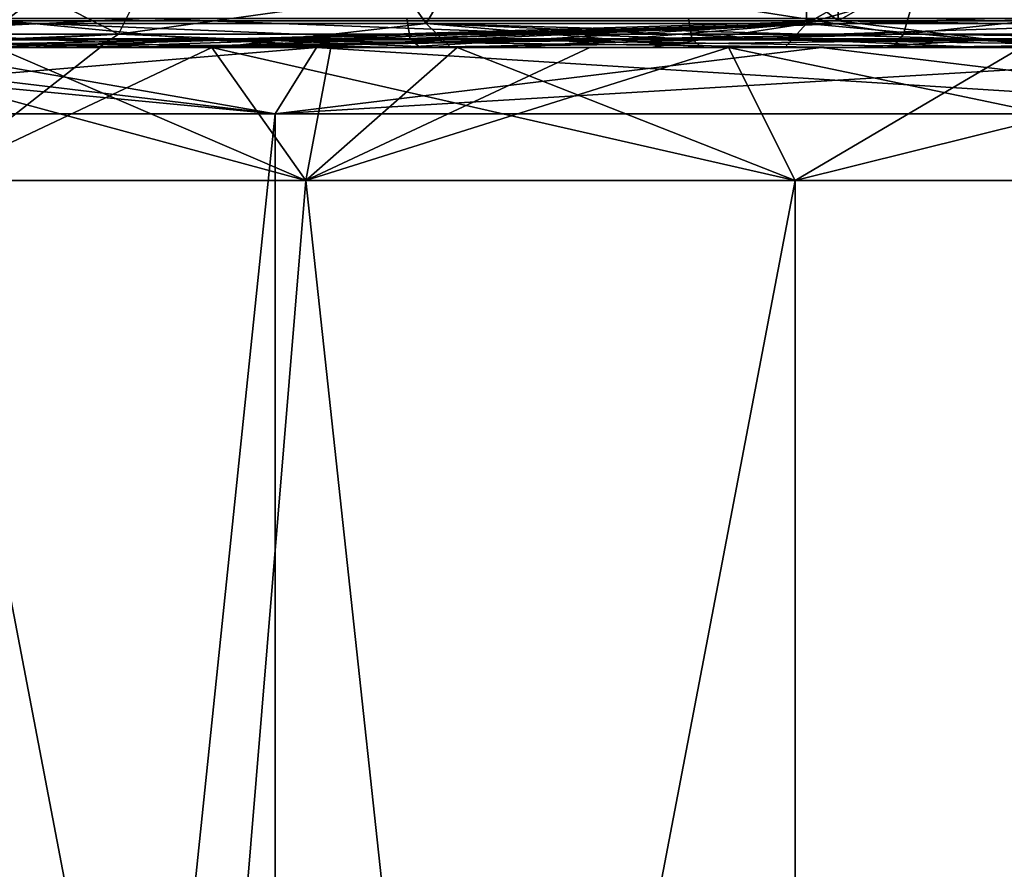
# Model space of a CAD drawing. Header units: millimetres. Extents: x -175 to 175, y 0 to 247.
# Tile 105 of 185: x 135 to 143, y 55 to 61. Entities that reach past the tile are written whole.
import ezdxf

# ---------------------------------------------------------------- set-up
doc = ezdxf.new("R2010")
doc.units = ezdxf.units.MM
doc.header["$LTSCALE"] = 65.185185
for name, color, linetype in [('462', 7, 'CONTINUOUS'), ('463', 7, 'CONTINUOUS'), ('464', 7, 'CONTINUOUS'), ('472', 7, 'CONTINUOUS'), ('473', 7, 'CONTINUOUS'), ('535', 7, 'CONTINUOUS'), ('536', 7, 'CONTINUOUS'), ('537', 7, 'CONTINUOUS'), ('538', 7, 'CONTINUOUS'), ('545', 7, 'CONTINUOUS'), ('546', 7, 'CONTINUOUS'), ('547', 7, 'CONTINUOUS'), ('550', 7, 'CONTINUOUS'), ('551', 7, 'CONTINUOUS'), ('554', 7, 'CONTINUOUS'), ('832', 7, 'CONTINUOUS'), ('839', 7, 'CONTINUOUS')]:
    doc.layers.add(name, color=color, linetype=linetype)

msp = doc.modelspace()

# ---------------------------------------------------------------- linework, layer by layer
at = {"layer": '462', "color": 7, "linetype": 'CONTINUOUS', "true_color": 0xe0f2ff}
for points in [[(134.6279, 26, -8.8748), (141.1251, 26, -15.372), (134.628, 60, -8.8749), (134.6279, 26, -8.8748)], [(134.628, 60, -8.8749), (141.1251, 26, -15.372), (137.4487, 60, -12.551), (134.628, 60, -8.8749)], [(137.4487, 60, -12.551), (141.1251, 26, -15.372), (141.125, 60, -15.372), (137.4487, 60, -12.551)], [(141.125, 60, -15.372), (141.1251, 26, -15.372), (145.4061, 60, -17.1452), (141.125, 60, -15.372)], [(141.1251, 26, -15.372), (150, 26, -17.75), (145.4061, 60, -17.1452), (141.1251, 26, -15.372)]]:
    msp.add_3dface(points, dxfattribs=at)
at = {"layer": '463', "color": 7, "linetype": 'CONTINUOUS', "true_color": 0xe0f2ff}
for points in [[(137.5301, 61, -15.6365), (131.9805, 61, -8.6774), (138.308, 61, -16.0812), (137.5301, 61, -15.6365)], [(138.308, 61, -16.0812), (131.9805, 61, -8.6774), (132.0076, 61, -8.4606), (138.308, 61, -16.0812)], [(133.2142, 61, 10.6558), (134.3633, 61, 12.4697), (136.3911, 61, 14.495), (133.2142, 61, 10.6558)], [(134.3633, 61, 12.4697), (137.5301, 61, 15.6365), (136.3911, 61, 14.495), (134.3633, 61, 12.4697)], [(135.6508, 61, 12.112), (135.1245, 61, 11.4142), (134.9264, 61, 11.1978), (135.6508, 61, 12.112)], [(135.9031, 61, 12.3629), (135.1245, 61, 11.4142), (135.6508, 61, 12.112), (135.9031, 61, 12.3629)], [(135.1245, 61, -11.4142), (136.7415, 61, -13.258), (135.2316, 61, -11.5972), (135.1245, 61, -11.4142)], [(135.2316, 61, -11.5972), (136.7415, 61, -13.258), (136.7827, 61, -13.3381), (135.2316, 61, -11.5972)], [(136.4304, 61, 12.9795), (135.9031, 61, 12.3629), (135.6508, 61, 12.112), (136.4304, 61, 12.9795)], [(136.7415, 61, 13.258), (135.9031, 61, 12.3629), (136.4304, 61, 12.9795), (136.7415, 61, 13.258)], [(136.3911, 61, 14.495), (137.5301, 61, 15.6365), (140.4228, 61, 17.4237), (136.3911, 61, 14.495)], [(137.2624, 61, 13.7969), (136.7415, 61, 13.258), (136.4304, 61, 12.9795), (137.2624, 61, 13.7969)], [(137.6374, 61, 14.0971), (136.7415, 61, 13.258), (137.2624, 61, 13.7969), (137.6374, 61, 14.0971)], [(136.7415, 61, -13.258), (138.5856, 61, -14.8753), (136.7827, 61, -13.3381), (136.7415, 61, -13.258)], [(136.7827, 61, -13.3381), (138.5856, 61, -14.8753), (138.5375, 61, -14.8733), (136.7827, 61, -13.3381)], [(138.1435, 61, 14.5611), (137.6374, 61, 14.0971), (137.2624, 61, 13.7969), (138.1435, 61, 14.5611)], [(141.3222, 61, -18.0193), (137.5301, 61, -15.6365), (138.308, 61, -16.0812), (141.3222, 61, -18.0193)], [(137.5301, 61, 15.6365), (141.3222, 61, 18.0193), (140.4228, 61, 17.4237), (137.5301, 61, 15.6365)], [(138.5856, 61, 14.8753), (137.6374, 61, 14.0971), (138.1435, 61, 14.5611), (138.5856, 61, 14.8753)], [(139.0705, 61, 15.2692), (138.5856, 61, 14.8753), (138.1435, 61, 14.5611), (139.0705, 61, 15.2692)], [(142.6739, 61, -18.4834), (141.3222, 61, -18.0193), (138.308, 61, -16.0812), (142.6739, 61, -18.4834)], [(138.5375, 61, -14.8733), (138.5856, 61, -14.8753), (140.4692, 61, -16.1792), (138.5375, 61, -14.8733)], [(139.5831, 61, 15.5901), (138.5856, 61, 14.8753), (139.0705, 61, 15.2692), (139.5831, 61, 15.5901)], [(138.5856, 61, -14.8753), (140.625, 61, -16.238), (140.4692, 61, -16.1792), (138.5856, 61, -14.8753)], [(140.0395, 61, 15.9183), (139.5831, 61, 15.5901), (139.0705, 61, 15.2692), (140.0395, 61, 15.9183)], [(140.625, 61, 16.238), (139.5831, 61, 15.5901), (140.0395, 61, 15.9183), (140.625, 61, 16.238)], [(141.047, 61, 16.5059), (140.625, 61, 16.238), (140.0395, 61, 15.9183), (141.047, 61, 16.5059)], [(140.4228, 61, 17.4237), (141.3222, 61, 18.0193), (145.0561, 61, 19.2579), (140.4228, 61, 17.4237)], [(140.4692, 61, -16.1792), (140.625, 61, -16.238), (142.5477, 61, -17.2356), (140.4692, 61, -16.1792)], [(142.8248, 61, 17.3228), (140.625, 61, 16.238), (141.047, 61, 16.5059), (142.8248, 61, 17.3228)], [(140.625, 61, -16.238), (142.8249, 61, -17.3228), (142.5477, 61, -17.2356), (140.625, 61, -16.238)], [(143.1616, 61, 17.4882), (142.8248, 61, 17.3228), (141.047, 61, 16.5059), (143.1616, 61, 17.4882)], [(145.5495, 61, -19.4986), (141.3222, 61, -18.0193), (142.6739, 61, -18.4834), (145.5495, 61, -19.4986)], [(141.3222, 61, 18.0193), (145.5495, 61, 19.4986), (145.0561, 61, 19.2579), (141.3222, 61, 18.0193)], [(142.5477, 61, -17.2356), (142.8249, 61, -17.3228), (144.7412, 61, -18.0263), (142.5477, 61, -17.2356)], [(145.0479, 61, -19.2558), (145.5495, 61, -19.4986), (142.6739, 61, -18.4834), (145.0479, 61, -19.2558)]]:
    msp.add_3dface(points, dxfattribs=at)
at = {"layer": '464', "color": 7, "linetype": 'CONTINUOUS', "true_color": 0xe0f2ff}
for points in [[(131.53, 60.5, -8.8944), (137.2183, 60.5, -16.0274), (131.5301, 5.8, -8.8946), (131.53, 60.5, -8.8944)], [(131.5301, 5.8, -8.8946), (137.2183, 60.5, -16.0274), (137.2185, 5.8, -16.0275), (131.5301, 5.8, -8.8946)], [(137.2183, 60.5, -16.0274), (145.4383, 60.5, -19.986), (137.2185, 5.8, -16.0275), (137.2183, 60.5, -16.0274)], [(137.2185, 5.8, -16.0275), (145.4383, 60.5, -19.986), (145.4383, 5.8, -19.986), (137.2185, 5.8, -16.0275)]]:
    msp.add_3dface(points, dxfattribs=at)
at = {"layer": '472', "color": 7, "linetype": 'CONTINUOUS', "true_color": 0xe0f2ff}
for points in [[(141.1251, 26, 15.372), (134.6279, 26, 8.8748), (141.125, 60, 15.372), (141.1251, 26, 15.372)], [(141.125, 60, 15.372), (134.6279, 26, 8.8748), (137.4487, 60, 12.551), (141.125, 60, 15.372)], [(137.4487, 60, 12.551), (134.6279, 26, 8.8748), (134.628, 60, 8.8749), (137.4487, 60, 12.551)], [(145.4061, 60, 17.1452), (141.1251, 26, 15.372), (141.125, 60, 15.372), (145.4061, 60, 17.1452)], [(150, 26, 17.75), (141.1251, 26, 15.372), (150, 60, 17.75), (150, 26, 17.75)], [(150, 60, 17.75), (141.1251, 26, 15.372), (145.4061, 60, 17.1452), (150, 60, 17.75)]]:
    msp.add_3dface(points, dxfattribs=at)
at = {"layer": '473', "color": 7, "linetype": 'CONTINUOUS', "true_color": 0xe0f2ff}
for points in [[(137.2183, 60.5, 16.0274), (131.53, 60.5, 8.8944), (131.5301, 5.8, 8.8946), (137.2183, 60.5, 16.0274)], [(137.2185, 5.8, 16.0275), (137.2183, 60.5, 16.0274), (131.5301, 5.8, 8.8946), (137.2185, 5.8, 16.0275)], [(145.4383, 60.5, 19.986), (137.2183, 60.5, 16.0274), (137.2185, 5.8, 16.0275), (145.4383, 60.5, 19.986)], [(145.4383, 5.8, 19.986), (145.4383, 60.5, 19.986), (137.2185, 5.8, 16.0275), (145.4383, 5.8, 19.986)]]:
    msp.add_3dface(points, dxfattribs=at)
at = {"layer": '535', "color": 7, "linetype": 'CONTINUOUS', "true_color": 0xe0f2ff}
for points in [[(135.1245, 61, 11.4142), (135.9031, 61, 12.3629), (134.628, 60, 8.8749), (135.1245, 61, 11.4142)], [(135.9031, 61, 12.3629), (136.7415, 61, 13.258), (134.628, 60, 8.8749), (135.9031, 61, 12.3629)], [(136.7415, 61, 13.258), (137.4487, 60, 12.551), (134.628, 60, 8.8749), (136.7415, 61, 13.258)], [(136.7415, 61, 13.258), (137.6374, 61, 14.0971), (137.4487, 60, 12.551), (136.7415, 61, 13.258)], [(137.6374, 61, 14.0971), (138.5856, 61, 14.8753), (137.4487, 60, 12.551), (137.6374, 61, 14.0971)], [(138.5856, 61, 14.8753), (139.5831, 61, 15.5901), (137.4487, 60, 12.551), (138.5856, 61, 14.8753)], [(139.5831, 61, 15.5901), (140.625, 61, 16.238), (137.4487, 60, 12.551), (139.5831, 61, 15.5901)], [(140.625, 61, 16.238), (141.125, 60, 15.372), (137.4487, 60, 12.551), (140.625, 61, 16.238)], [(140.625, 61, 16.238), (142.8248, 61, 17.3228), (141.125, 60, 15.372), (140.625, 61, 16.238)], [(142.8248, 61, 17.3228), (145.1473, 61, 18.1112), (141.125, 60, 15.372), (142.8248, 61, 17.3228)], [(145.1473, 61, 18.1112), (145.4061, 60, 17.1452), (141.125, 60, 15.372), (145.1473, 61, 18.1112)]]:
    msp.add_3dface(points, dxfattribs=at)
at = {"layer": '536', "color": 7, "linetype": 'CONTINUOUS', "true_color": 0xe0f2ff}
for points in [[(134.628, 60, -8.8749), (137.4487, 60, -12.551), (133.762, 61, -9.3749), (134.628, 60, -8.8749)], [(137.4487, 60, -12.551), (135.1245, 61, -11.4142), (133.762, 61, -9.3749), (137.4487, 60, -12.551)], [(137.4487, 60, -12.551), (136.7415, 61, -13.258), (135.1245, 61, -11.4142), (137.4487, 60, -12.551)], [(137.4487, 60, -12.551), (141.125, 60, -15.372), (136.7415, 61, -13.258), (137.4487, 60, -12.551)], [(141.125, 60, -15.372), (138.5856, 61, -14.8753), (136.7415, 61, -13.258), (141.125, 60, -15.372)], [(141.125, 60, -15.372), (140.625, 61, -16.238), (138.5856, 61, -14.8753), (141.125, 60, -15.372)], [(141.125, 60, -15.372), (145.4061, 60, -17.1452), (140.625, 61, -16.238), (141.125, 60, -15.372)], [(145.4061, 60, -17.1452), (142.8249, 61, -17.3228), (140.625, 61, -16.238), (145.4061, 60, -17.1452)]]:
    msp.add_3dface(points, dxfattribs=at)
at = {"layer": '537', "color": 7, "linetype": 'CONTINUOUS', "true_color": 0xe0f2ff}
for points in [[(131.9805, 61, 8.6774), (131.53, 60.5, 8.8944), (137.2183, 60.5, 16.0274), (131.9805, 61, 8.6774)], [(133.0656, 61, 10.6407), (131.9805, 61, 8.6774), (137.2183, 60.5, 16.0274), (133.0656, 61, 10.6407)], [(134.3633, 61, 12.4697), (133.0656, 61, 10.6407), (137.2183, 60.5, 16.0274), (134.3633, 61, 12.4697)], [(137.5301, 61, 15.6365), (134.3633, 61, 12.4697), (137.2183, 60.5, 16.0274), (137.5301, 61, 15.6365)], [(137.5301, 61, 15.6365), (137.2183, 60.5, 16.0274), (145.4383, 60.5, 19.986), (137.5301, 61, 15.6365)], [(141.3222, 61, 18.0193), (137.5301, 61, 15.6365), (145.4383, 60.5, 19.986), (141.3222, 61, 18.0193)], [(145.5495, 61, 19.4986), (141.3222, 61, 18.0193), (145.4383, 60.5, 19.986), (145.5495, 61, 19.4986)]]:
    msp.add_3dface(points, dxfattribs=at)
at = {"layer": '538', "color": 7, "linetype": 'CONTINUOUS', "true_color": 0xe0f2ff}
for points in [[(131.9805, 61, -8.6774), (137.5301, 61, -15.6365), (131.53, 60.5, -8.8944), (131.9805, 61, -8.6774)], [(137.5301, 61, -15.6365), (137.2183, 60.5, -16.0274), (131.53, 60.5, -8.8944), (137.5301, 61, -15.6365)], [(137.5301, 61, -15.6365), (141.3222, 61, -18.0193), (137.2183, 60.5, -16.0274), (137.5301, 61, -15.6365)], [(141.3222, 61, -18.0193), (145.5495, 61, -19.4986), (137.2183, 60.5, -16.0274), (141.3222, 61, -18.0193)], [(145.5495, 61, -19.4986), (145.4383, 60.5, -19.986), (137.2183, 60.5, -16.0274), (145.5495, 61, -19.4986)]]:
    msp.add_3dface(points, dxfattribs=at)
at = {"layer": '545', "color": 7, "linetype": 'CONTINUOUS', "true_color": 0xe0f2ff}
for points in [[(132.8911, 61.1812, -7.2421), (138.3531, 61.1812, -14.4746), (134.8545, 66.1102, -8.7442), (132.8911, 61.1812, -7.2421)], [(141.2105, 61.1812, 16.3679), (134.5127, 61.1812, 10.262), (141.2558, 66.1102, 15.1455), (141.2105, 61.1812, 16.3679)], [(141.2558, 66.1102, 15.1455), (134.5127, 61.1812, 10.262), (134.8545, 66.1102, 8.7442), (141.2558, 66.1102, 15.1455)], [(134.8545, 66.1102, -8.7442), (138.3531, 61.1812, -14.4746), (141.2558, 66.1102, -15.1455), (134.8545, 66.1102, -8.7442)], [(138.3531, 61.1812, -14.4746), (146.5869, 61.1812, -18.2624), (141.2558, 66.1102, -15.1455), (138.3531, 61.1812, -14.4746)], [(150, 63.6794, 18.1858), (141.2105, 61.1812, 16.3679), (150, 66.1102, 17.4885), (150, 63.6794, 18.1858)], [(150, 66.1102, 17.4885), (141.2105, 61.1812, 16.3679), (141.2558, 66.1102, 15.1455), (150, 66.1102, 17.4885)], [(146.5869, 61.1812, -18.2624), (146.2993, 61.5, -18.173), (141.2558, 66.1102, -15.1455), (146.5869, 61.1812, -18.2624)], [(150, 61.1812, 18.5786), (141.2105, 61.1812, 16.3679), (150, 63.6794, 18.1858), (150, 61.1812, 18.5786)]]:
    msp.add_3dface(points, dxfattribs=at)
at = {"layer": '546', "color": 7, "linetype": 'CONTINUOUS', "true_color": 0xe0f2ff}
for points in [[(135.191, 61.2, 8.55), (141.45, 61.2, 14.809), (135.191, 66.0433, 8.55), (135.191, 61.2, 8.55)], [(135.191, 66.0433, 8.55), (141.45, 61.2, 14.809), (141.45, 66.0433, 14.809), (135.191, 66.0433, 8.55)], [(141.45, 61.2, -14.809), (135.191, 61.2, -8.55), (141.45, 66.0433, -14.809), (141.45, 61.2, -14.809)], [(141.45, 66.0433, -14.809), (135.191, 61.2, -8.55), (135.191, 66.0433, -8.55), (141.45, 66.0433, -14.809)], [(141.45, 61.2, 14.809), (150, 61.2, 17.1), (141.45, 66.0433, 14.809), (141.45, 61.2, 14.809)], [(141.45, 66.0433, 14.809), (150, 61.2, 17.1), (150, 66.0433, 17.1), (141.45, 66.0433, 14.809)], [(150, 61.2, -17.1), (141.45, 61.2, -14.809), (150, 66.0433, -17.1), (150, 61.2, -17.1)], [(150, 66.0433, -17.1), (141.45, 61.2, -14.809), (141.45, 66.0433, -14.809), (150, 66.0433, -17.1)]]:
    msp.add_3dface(points, dxfattribs=at)
at = {"layer": '547', "color": 7, "linetype": 'CONTINUOUS', "true_color": 0xe0f2ff}
for points in [[(133.6763, 61, -4.3756), (135.3658, 61, -8.4528), (134.2627, 61, -4.2184), (133.6763, 61, -4.3756)], [(135.3658, 61, 8.4528), (133.6763, 61, 4.3756), (134.2627, 61, 4.2184), (135.3658, 61, 8.4528)], [(134.2627, 61, -4.2184), (135.3658, 61, -8.4528), (135.8915, 61, -8.149), (134.2627, 61, -4.2184)], [(135.8915, 61, 8.149), (135.3658, 61, 8.4528), (134.2627, 61, 4.2184), (135.8915, 61, 8.149)], [(135.3658, 61, -8.4528), (138.0533, 61, -11.9535), (135.8915, 61, -8.149), (135.3658, 61, -8.4528)], [(138.0533, 61, 11.9535), (135.3658, 61, 8.4528), (135.8915, 61, 8.149), (138.0533, 61, 11.9535)], [(135.8915, 61, -8.149), (138.0533, 61, -11.9535), (138.4825, 61, -11.524), (135.8915, 61, -8.149)], [(138.4825, 61, 11.524), (138.0533, 61, 11.9535), (135.8915, 61, 8.149), (138.4825, 61, 11.524)], [(138.0533, 61, -11.9535), (141.5556, 61, -14.639), (138.4825, 61, -11.524), (138.0533, 61, -11.9535)], [(141.5556, 61, 14.639), (138.0533, 61, 11.9535), (138.4825, 61, 11.524), (141.5556, 61, 14.639)], [(138.4825, 61, -11.524), (141.5556, 61, -14.639), (141.8589, 61, -14.1131), (138.4825, 61, -11.524)], [(141.8589, 61, 14.1131), (141.5556, 61, 14.639), (138.4825, 61, 11.524), (141.8589, 61, 14.1131)], [(141.5556, 61, -14.639), (150, 61, -16.9), (141.8589, 61, -14.1131), (141.5556, 61, -14.639)], [(150, 61, 16.9), (141.5556, 61, 14.639), (150, 61, 16.2928), (150, 61, 16.9)], [(150, 61, 16.2928), (141.5556, 61, 14.639), (141.8589, 61, 14.1131), (150, 61, 16.2928)], [(150, 61, -16.9), (150, 61, -16.2928), (141.8589, 61, -14.1131), (150, 61, -16.9)]]:
    msp.add_3dface(points, dxfattribs=at)
at = {"layer": '550', "color": 7, "linetype": 'CONTINUOUS', "true_color": 0xe0f2ff}
for points in [[(134.535, 61.2179, -12.8103), (138.2338, 61.065, -16.2097), (131.8793, 61.065, -8.5347), (134.535, 61.2179, -12.8103)], [(136.2501, 61.2179, 14.6359), (133.0415, 61.2179, 10.7554), (133.0863, 61.065, 10.7296), (136.2501, 61.2179, 14.6359)], [(136.2501, 61.2179, 14.6359), (133.0863, 61.065, 10.7296), (140.349, 61.065, 17.5515), (136.2501, 61.2179, 14.6359)], [(134.535, 61.2179, -12.8103), (138.2078, 61.2179, -16.2546), (138.2338, 61.065, -16.2097), (134.535, 61.2179, -12.8103)], [(140.3232, 61.2179, 17.5962), (136.2501, 61.2179, 14.6359), (140.349, 61.065, 17.5515), (140.3232, 61.2179, 17.5962)], [(138.2078, 61.2179, -16.2546), (142.622, 61.2179, -18.6771), (138.2338, 61.065, -16.2097), (138.2078, 61.2179, -16.2546)], [(142.622, 61.2179, -18.6771), (147.5, 61.065, -19.8733), (138.2338, 61.065, -16.2097), (142.622, 61.2179, -18.6771)], [(145.0045, 61.2179, 19.4503), (140.3232, 61.2179, 17.5962), (140.349, 61.065, 17.5515), (145.0045, 61.2179, 19.4503)], [(145.0045, 61.2179, 19.4503), (140.349, 61.065, 17.5515), (150, 61.065, 20.03), (145.0045, 61.2179, 19.4503)], [(142.622, 61.2179, -18.6771), (147.5, 61.2179, -19.9253), (147.5, 61.065, -19.8733), (142.622, 61.2179, -18.6771)], [(138.308, 61, -16.0812), (132.0076, 61, -8.4606), (131.8793, 61.065, -8.5347), (138.308, 61, -16.0812)], [(138.2338, 61.065, -16.2097), (138.308, 61, -16.0812), (131.8793, 61.065, -8.5347), (138.2338, 61.065, -16.2097)], [(133.2142, 61, 10.6558), (136.3911, 61, 14.495), (133.0863, 61.065, 10.7296), (133.2142, 61, 10.6558)], [(133.0863, 61.065, 10.7296), (136.3911, 61, 14.495), (140.349, 61.065, 17.5515), (133.0863, 61.065, 10.7296)], [(136.3911, 61, 14.495), (140.4228, 61, 17.4237), (140.349, 61.065, 17.5515), (136.3911, 61, 14.495)], [(142.6739, 61, -18.4834), (138.308, 61, -16.0812), (138.2338, 61.065, -16.2097), (142.6739, 61, -18.4834)], [(147.5, 61.065, -19.8733), (142.6739, 61, -18.4834), (138.2338, 61.065, -16.2097), (147.5, 61.065, -19.8733)], [(140.4228, 61, 17.4237), (145.0561, 61, 19.2579), (140.349, 61.065, 17.5515), (140.4228, 61, 17.4237)], [(145.0561, 61, 19.2579), (150, 61, 19.8823), (140.349, 61.065, 17.5515), (145.0561, 61, 19.2579)], [(140.349, 61.065, 17.5515), (150, 61, 19.8823), (150, 61.065, 20.03), (140.349, 61.065, 17.5515)], [(145.0479, 61, -19.2558), (142.6739, 61, -18.4834), (147.5, 61.065, -19.8733), (145.0479, 61, -19.2558)]]:
    msp.add_3dface(points, dxfattribs=at)
at = {"layer": '551', "color": 7, "linetype": 'CONTINUOUS', "true_color": 0xe0f2ff}
for points in [[(135.2316, 61, -11.5972), (136.7827, 61, -13.3381), (132.8911, 61.1812, -7.2421), (135.2316, 61, -11.5972)], [(136.7827, 61, -13.3381), (138.3531, 61.1812, -14.4746), (132.8911, 61.1812, -7.2421), (136.7827, 61, -13.3381)], [(134.9264, 61, 11.1978), (134.5127, 61.1812, 10.262), (141.2105, 61.1812, 16.3679), (134.9264, 61, 11.1978)], [(135.6508, 61, 12.112), (134.9264, 61, 11.1978), (141.2105, 61.1812, 16.3679), (135.6508, 61, 12.112)], [(136.4304, 61, 12.9795), (135.6508, 61, 12.112), (141.2105, 61.1812, 16.3679), (136.4304, 61, 12.9795)], [(137.2624, 61, 13.7969), (136.4304, 61, 12.9795), (141.2105, 61.1812, 16.3679), (137.2624, 61, 13.7969)], [(136.7827, 61, -13.3381), (138.5375, 61, -14.8733), (138.3531, 61.1812, -14.4746), (136.7827, 61, -13.3381)], [(138.1435, 61, 14.5611), (137.2624, 61, 13.7969), (141.2105, 61.1812, 16.3679), (138.1435, 61, 14.5611)], [(139.0705, 61, 15.2692), (138.1435, 61, 14.5611), (141.2105, 61.1812, 16.3679), (139.0705, 61, 15.2692)], [(138.5375, 61, -14.8733), (140.4692, 61, -16.1792), (138.3531, 61.1812, -14.4746), (138.5375, 61, -14.8733)], [(140.4692, 61, -16.1792), (142.5477, 61, -17.2356), (138.3531, 61.1812, -14.4746), (140.4692, 61, -16.1792)], [(142.5477, 61, -17.2356), (144.7412, 61, -18.0263), (138.3531, 61.1812, -14.4746), (142.5477, 61, -17.2356)], [(144.7412, 61, -18.0263), (146.5869, 61.1812, -18.2624), (138.3531, 61.1812, -14.4746), (144.7412, 61, -18.0263)], [(140.0395, 61, 15.9183), (139.0705, 61, 15.2692), (141.2105, 61.1812, 16.3679), (140.0395, 61, 15.9183)], [(141.047, 61, 16.5059), (140.0395, 61, 15.9183), (141.2105, 61.1812, 16.3679), (141.047, 61, 16.5059)], [(143.1616, 61, 17.4882), (141.047, 61, 16.5059), (141.2105, 61.1812, 16.3679), (143.1616, 61, 17.4882)], [(143.1616, 61, 17.4882), (141.2105, 61.1812, 16.3679), (150, 61.1812, 18.5786), (143.1616, 61, 17.4882)]]:
    msp.add_3dface(points, dxfattribs=at)
at = {"layer": '554', "color": 7, "linetype": 'CONTINUOUS', "true_color": 0xe0f2ff}
for points in [[(135.191, 61.2, 8.55), (133.3858, 61.0586, 3.7921), (136.6765, 61.0586, 10.6252), (135.191, 61.2, 8.55)], [(135.191, 61.2, -8.55), (136.6765, 61.0586, -10.6252), (133.3858, 61.0586, -3.7921), (135.191, 61.2, -8.55)], [(141.45, 61.2, 14.809), (135.191, 61.2, 8.55), (136.6765, 61.0586, 10.6252), (141.45, 61.2, 14.809)], [(135.191, 61.2, -8.55), (141.45, 61.2, -14.809), (136.6765, 61.0586, -10.6252), (135.191, 61.2, -8.55)], [(141.45, 61.2, 14.809), (136.6765, 61.0586, 10.6252), (142.606, 61.0586, 15.3538), (141.45, 61.2, 14.809)], [(141.45, 61.2, -14.809), (142.606, 61.0586, -15.3538), (136.6765, 61.0586, -10.6252), (141.45, 61.2, -14.809)], [(150, 61.2, 17.1), (141.45, 61.2, 14.809), (150, 61.0586, 17.0414), (150, 61.2, 17.1)], [(141.45, 61.2, 14.809), (142.606, 61.0586, 15.3538), (150, 61.0586, 17.0414), (141.45, 61.2, 14.809)], [(141.45, 61.2, -14.809), (150, 61.2, -17.1), (142.606, 61.0586, -15.3538), (141.45, 61.2, -14.809)], [(150, 61.2, -17.1), (150, 61.0586, -17.0414), (142.606, 61.0586, -15.3538), (150, 61.2, -17.1)], [(136.6765, 61.0586, -10.6252), (133.6763, 61, -4.3756), (133.3858, 61.0586, -3.7921), (136.6765, 61.0586, -10.6252)], [(133.6763, 61, 4.3756), (135.3658, 61, 8.4528), (133.3858, 61.0586, 3.7921), (133.6763, 61, 4.3756)], [(133.3858, 61.0586, 3.7921), (135.3658, 61, 8.4528), (136.6765, 61.0586, 10.6252), (133.3858, 61.0586, 3.7921)], [(135.3658, 61, -8.4528), (133.6763, 61, -4.3756), (136.6765, 61.0586, -10.6252), (135.3658, 61, -8.4528)], [(138.0533, 61, -11.9535), (135.3658, 61, -8.4528), (136.6765, 61.0586, -10.6252), (138.0533, 61, -11.9535)], [(135.3658, 61, 8.4528), (138.0533, 61, 11.9535), (136.6765, 61.0586, 10.6252), (135.3658, 61, 8.4528)], [(142.606, 61.0586, -15.3538), (138.0533, 61, -11.9535), (136.6765, 61.0586, -10.6252), (142.606, 61.0586, -15.3538)], [(138.0533, 61, 11.9535), (141.5556, 61, 14.639), (136.6765, 61.0586, 10.6252), (138.0533, 61, 11.9535)], [(136.6765, 61.0586, 10.6252), (141.5556, 61, 14.639), (142.606, 61.0586, 15.3538), (136.6765, 61.0586, 10.6252)], [(141.5556, 61, -14.639), (138.0533, 61, -11.9535), (142.606, 61.0586, -15.3538), (141.5556, 61, -14.639)], [(150, 61, -16.9), (141.5556, 61, -14.639), (150, 61.0586, -17.0414), (150, 61, -16.9)], [(150, 61.0586, -17.0414), (141.5556, 61, -14.639), (142.606, 61.0586, -15.3538), (150, 61.0586, -17.0414)], [(141.5556, 61, 14.639), (150, 61, 16.9), (142.606, 61.0586, 15.3538), (141.5556, 61, 14.639)], [(142.606, 61.0586, 15.3538), (150, 61, 16.9), (150, 61.0586, 17.0414), (142.606, 61.0586, 15.3538)]]:
    msp.add_3dface(points, dxfattribs=at)
at = {"layer": '832', "color": 7, "linetype": 'CONTINUOUS', "true_color": 0xe0f2ff}
for points in [[(134.3732, 61.9536), (136.4668, 61.9536, 7.8134), (133.8804, 61.1), (134.3732, 61.9536)], [(133.8804, 61.1), (136.4668, 61.9536, 7.8134), (136.04, 61.1, 8.0598), (133.8804, 61.1)], [(136.04, 61.1, -8.0598), (134.3732, 61.9536), (133.8804, 61.1), (136.04, 61.1, -8.0598)], [(136.4668, 61.9536, -7.8134), (134.3732, 61.9536), (136.04, 61.1, -8.0598), (136.4668, 61.9536, -7.8134)], [(136.4668, 61.9536, 7.8134), (142.1866, 61.9536, 13.5332), (136.04, 61.1, 8.0598), (136.4668, 61.9536, 7.8134)], [(136.04, 61.1, 8.0598), (142.1866, 61.9536, 13.5332), (141.9402, 61.1, 13.96), (136.04, 61.1, 8.0598)], [(141.9402, 61.1, -13.96), (136.4668, 61.9536, -7.8134), (136.04, 61.1, -8.0598), (141.9402, 61.1, -13.96)], [(142.1866, 61.9536, -13.5332), (136.4668, 61.9536, -7.8134), (141.9402, 61.1, -13.96), (142.1866, 61.9536, -13.5332)], [(142.1866, 61.9536, 13.5332), (150, 61.9536, 15.6268), (141.9402, 61.1, 13.96), (142.1866, 61.9536, 13.5332)], [(141.9402, 61.1, 13.96), (150, 61.9536, 15.6268), (150, 61.1, 16.1196), (141.9402, 61.1, 13.96)], [(150, 61.1, -16.1196), (142.1866, 61.9536, -13.5332), (141.9402, 61.1, -13.96), (150, 61.1, -16.1196)], [(150, 61.9536, -15.6268), (142.1866, 61.9536, -13.5332), (150, 61.1, -16.1196), (150, 61.9536, -15.6268)]]:
    msp.add_3dface(points, dxfattribs=at)
at = {"layer": '839', "color": 7, "linetype": 'CONTINUOUS', "true_color": 0xe0f2ff}
for points in [[(134.2627, 61, 4.2184), (133.7072, 61, 0), (136.04, 61.1, 8.0598), (134.2627, 61, 4.2184)], [(133.7072, 61, 0), (133.8804, 61.1), (136.04, 61.1, 8.0598), (133.7072, 61, 0)], [(134.2627, 61, -4.2184), (136.04, 61.1, -8.0598), (133.8804, 61.1), (134.2627, 61, -4.2184)], [(135.8915, 61, 8.149), (134.2627, 61, 4.2184), (136.04, 61.1, 8.0598), (135.8915, 61, 8.149)], [(134.2627, 61, -4.2184), (135.8915, 61, -8.149), (136.04, 61.1, -8.0598), (134.2627, 61, -4.2184)], [(138.4825, 61, 11.524), (135.8915, 61, 8.149), (141.9402, 61.1, 13.96), (138.4825, 61, 11.524)], [(135.8915, 61, 8.149), (136.04, 61.1, 8.0598), (141.9402, 61.1, 13.96), (135.8915, 61, 8.149)], [(135.8915, 61, -8.149), (138.4825, 61, -11.524), (136.04, 61.1, -8.0598), (135.8915, 61, -8.149)], [(138.4825, 61, -11.524), (141.9402, 61.1, -13.96), (136.04, 61.1, -8.0598), (138.4825, 61, -11.524)], [(141.8589, 61, 14.1131), (138.4825, 61, 11.524), (141.9402, 61.1, 13.96), (141.8589, 61, 14.1131)], [(138.4825, 61, -11.524), (141.8589, 61, -14.1131), (141.9402, 61.1, -13.96), (138.4825, 61, -11.524)], [(141.8589, 61, -14.1131), (150, 61, -16.2928), (141.9402, 61.1, -13.96), (141.8589, 61, -14.1131)], [(141.8589, 61, 14.1131), (141.9402, 61.1, 13.96), (150, 61.1, 16.1196), (141.8589, 61, 14.1131)], [(141.8589, 61, 14.1131), (150, 61.1, 16.1196), (150, 61.0268, 16.1928), (141.8589, 61, 14.1131)], [(141.9402, 61.1, -13.96), (150, 61, -16.2928), (150, 61.0268, -16.1928), (141.9402, 61.1, -13.96)], [(150, 61.1, -16.1196), (141.9402, 61.1, -13.96), (150, 61.0268, -16.1928), (150, 61.1, -16.1196)], [(150, 61, 16.2928), (141.8589, 61, 14.1131), (150, 61.0268, 16.1928), (150, 61, 16.2928)]]:
    msp.add_3dface(points, dxfattribs=at)

doc.saveas('drawing.dxf')
